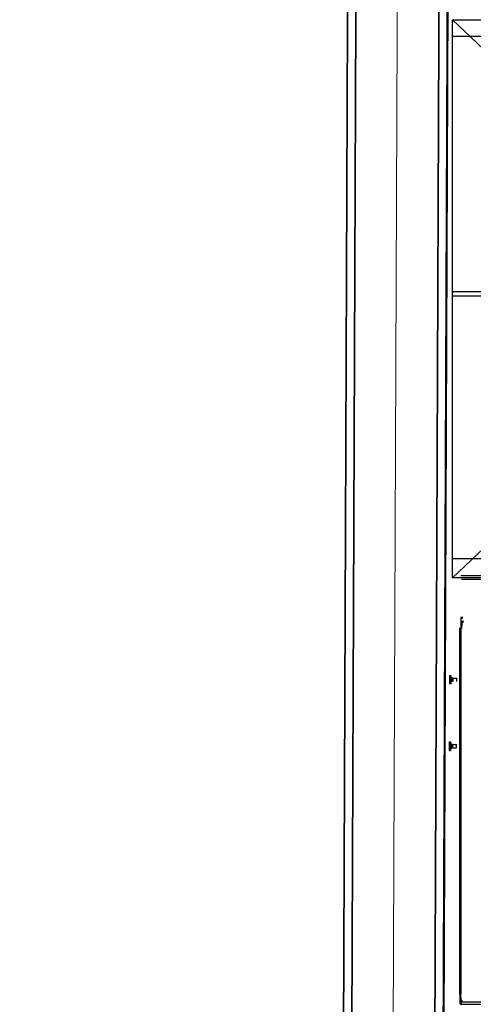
# Model space of a CAD drawing. Header units: millimetres. Extents: x 2950152 to 2989892, y -490837 to -470506.
# Tile 21 of 57: x 2964950 to 2965632, y -481683 to -480202. Entities that reach past the tile are written whole.
import ezdxf

# ---------------------------------------------------------------- set-up
doc = ezdxf.new("R2010")
doc.units = ezdxf.units.MM
doc.header["$LTSCALE"] = 1000
doc.header["$MEASUREMENT"] = 0
doc.linetypes.add('DASHED2', pattern=[0.375, 0.25, -0.125])
doc.linetypes.add('Hidden 2mm', pattern=[3, 2, -1])
doc.layers.get('0').update_dxf_attribs({"linetype": 'CONTINUOUS'})
for name, color, linetype, lineweight in [('A-DETL', 1, 'CONTINUOUS', 15), ('A-WALL-FULL-EXTR', 2, 'CONTINUOUS', 35), ('SYN-I-145PARTITION', 104, 'CONTINUOUS', 20)]:
    doc.layers.add(name, color=color, linetype=linetype, lineweight=lineweight)
doc.layers.add('LV_EQUIPMENT', color=8, linetype='CONTINUOUS')
doc.layers.add('LV_PROJECTION', color=4, linetype='CONTINUOUS')
doc.linetypes.add('BATTING', pattern='A,0.00254,-2.54,[134,ltypeshp.shx,S=2.54,R=0,X=-2.54,Y=0],-5.08,[134,ltypeshp.shx,S=2.54,R=180,X=2.54,Y=0],-2.54', length=10.16254)

# ---------------------------------------------------------------- blocks, each defined once
blk = doc.blocks.new('*X728')
at = {"color": 0}
for p, q in [((17700, 8790.5), (17784.5, 8875)), ((17700, 8852.3), (17722.7, 8875)), ((17830, 8774.9), (17729.9, 8875)), ((17830, 8836.8), (17791.8, 8875)), ((17700, 8728.6), (17830, 8858.6)), ((17830, 8713), (17700, 8843)), ((17700, 8666.7), (17830, 8796.7)), ((17830, 8651.1), (17700, 8781.1)), ((17700, 8604.8), (17830, 8734.8)), ((17830, 8589.3), (17700, 8719.3)), ((17700, 8543), (17830, 8673)), ((17830, 8527.4), (17700, 8657.4)), ((17743.9, 8525), (17830, 8611.1)), ((17770.5, 8525), (17700, 8595.5)), ((17805.8, 8525), (17830, 8549.2)), ((17708.7, 8525), (17700, 8533.7))]:
    blk.add_line(p, q, dxfattribs=at)
blk = doc.blocks.new('2 VAT fryer')
at = {"linetype": 'ByBlock', "lineweight": -2}
for p, q in [((94.1, 482.8), (94.1, 793.4)), ((94.1, 793.4), (123.8, 793.4)), ((123.8, 793.4), (123.8, 482.8)), ((262.3, 793.4), (262.3, 482.8)), ((292.1, 793.4), (262.3, 793.4)), ((292.1, 482.8), (292.1, 793.4)), ((496, 482.8), (496, 793.4)), ((496, 793.4), (525.8, 793.4)), ((525.8, 793.4), (525.8, 482.8)), ((664.4, 793.4), (664.4, 482.8)), ((694.1, 793.4), (664.4, 793.4)), ((694.1, 482.8), (694.1, 793.4)), ((19.8, 111.5), (19.8, 655)), ((19.8, 655), (94.1, 655)), ((123.8, 655), (262.3, 655)), ((292.1, 655), (366.3, 655)), ((366.3, 655), (366.3, 111.5)), ((421.8, 111.5), (421.8, 655)), ((421.8, 655), (496, 655)), ((525.8, 655), (664.4, 655)), ((595.1, 111.5), (595.1, 655)), ((694.1, 655), (768.3, 655)), ((768.3, 655), (768.3, 111.5)), ((19.8, 557), (94.1, 557)), ((123.8, 557), (262.3, 557)), ((193.1, 111.5), (193.1, 557)), ((292.1, 557), (366.3, 557)), ((421.8, 557), (496, 557)), ((525.8, 557), (664.4, 557)), ((694.1, 557), (768.3, 557)), ((44.6, 482.8), (44.6, 136.2)), ((173.3, 482.8), (44.6, 482.8)), ((173.3, 136.2), (173.3, 482.8)), ((212.8, 136.2), (212.8, 482.8)), ((212.8, 482.8), (341.6, 482.8)), ((341.6, 482.8), (341.6, 136.2)), ((446.6, 482.8), (446.6, 136.2)), ((575.3, 482.8), (446.6, 482.8)), ((575.3, 136.2), (575.3, 482.8)), ((614.9, 136.2), (614.9, 482.8)), ((614.9, 482.8), (743.6, 482.8)), ((743.6, 482.8), (743.6, 136.2)), ((44.6, 136.2), (173.3, 136.2)), ((341.6, 136.2), (212.8, 136.2)), ((446.6, 136.2), (575.3, 136.2)), ((743.6, 136.2), (614.9, 136.2)), ((366.3, 111.5), (19.8, 111.5)), ((768.3, 111.5), (421.8, 111.5)), ((396, 62), (0, 62)), ((787.4, 62), (402, 62))]:
    blk.add_line(p, q, dxfattribs=at)
for points in [[(94.1, 762), (0, 762), (0, 0), (396, 0), (396, 762), (292.1, 762)], [(262.3, 762), (123.8, 762)], [(496, 762), (402, 762), (402, 0), (787.4, 0), (787.4, 762), (694.1, 762)], [(664.4, 762), (525.8, 762)]]:
    blk.add_lwpolyline(points, dxfattribs=at)
at = {"linetype": 'ByBlock', "lineweight": -2, "yscale": 0.9899999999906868, "rotation": 180}
for p, xscale, zscale in [((-17478.4, 8922.5), -0.9899999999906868, 0.99), ((17864.6, 8922.5), 0.9899999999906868, 0.9899999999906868), ((-17076.5, 8922.5), -0.9899999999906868, 0.99), ((18266.5, 8922.5), 0.9899999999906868, 0.9899999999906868)]:
    blk.add_blockref('*X728', p, dxfattribs=dict(at, xscale=xscale, zscale=zscale))

msp = doc.modelspace()

# ---------------------------------------------------------------- linework, layer by layer
at = {"lineweight": -2}
msp.add_circle((2970013.8, -481719.3), 9117.6, dxfattribs=at)
at = {"layer": 'A-DETL', "linetype": 'Hidden 2mm'}
for p, q in [((2965585.6, -482000.5), (2965616.8, -474190.7)), ((2965466.7, -474235.1), (2965435.7, -481982.3))]:
    msp.add_line(p, q, dxfattribs=at)
at = {"layer": 'A-DETL', "linetype": 'Hidden 2mm', "ltscale": 30}
msp.add_lwpolyline([(2974623.3, -486162.3), (2965607.9, -488759.6), (2965565.6, -488615.7), (2965590.8, -484927.5), (2965951.9, -484805.7), (2965659.4, -482312.7), (2965586, -482312.2), (2965616.8, -474190.7), (2965554.7, -474043.9), (2971880.7, -471307, -0.433468), (2974633.2, -473078), (2974649.4, -482237.3), (2971418.2, -482237), (2971418.1, -483990.1), (2974623.3, -483990.4), (2974623.3, -484054.9)], format="xyb", dxfattribs=at)
at = {"layer": 'A-WALL-FULL-EXTR'}
msp.add_lwpolyline([(2965616.8, -474190.7), (2965585.6, -482000.5), (2965435.7, -481982.3), (2965466.6, -474235.1), (2965616.8, -474190.7)], dxfattribs=at)
msp.add_lwpolyline([(2965604.3, -474207.4), (2965573.2, -481986.5), (2965448.2, -481971.3), (2965479, -474244.5)], close=True, dxfattribs=at)
at = {"layer": 'LV_EQUIPMENT'}
for p, q in [((2965613.4, -481037.8), (2966064.8, -481037.8)), ((2965825, -481044), (2965614.6, -481044)), ((2965614.8, -481101.2), (2965613.6, -481101.2)), ((2965613.6, -481101.2), (2965613.6, -481107.6)), ((2965614.9, -481099.9), (2965614.9, -481101.1)), ((2965612, -481667.6), (2965612, -481116.6)), ((2965613.5, -481116.6), (2965613.5, -481667.6)), ((2965613.6, -481107.6), (2965613.6, -481117.6)), ((2965613.6, -481107.6), (2965615.1, -481107.6)), ((2965616.1, -481107.2), (2965615.1, -481107.2)), ((2965615.1, -481107.2), (2965615.1, -481113.2)), ((2965615.1, -481117.6), (2965615.1, -481113.2)), ((2965616.1, -481107.1), (2965616.1, -481106.1)), ((2965596.2, -481188.5), (2965596.5, -481188.2)), ((2965596.2, -481188.5), (2965596.2, -481200.9)), ((2965596.5, -481188.2), (2965596.5, -481201.2)), ((2965596.5, -481188.2), (2965598.2, -481188.2)), ((2965598.2, -481188.2), (2965598.2, -481201.2)), ((2965598.2, -481191.5), (2965599.9, -481191.5)), ((2965599.9, -481191.5), (2965599.9, -481198)), ((2965600.2, -481191.8), (2965599.9, -481191.5)), ((2965600.2, -481197.7), (2965600.2, -481191.8)), ((2965600.2, -481192.7), (2965601.2, -481192.7)), ((2965601.2, -481192.2), (2965601.2, -481197.2)), ((2965601.2, -481192.2), (2965606.7, -481192.2)), ((2965606.7, -481192.2), (2965606.7, -481197.2)), ((2965607.2, -481192.7), (2965606.7, -481192.2)), ((2965607.2, -481196.7), (2965607.2, -481192.7)), ((2965595.7, -481288.1), (2965596, -481287.8)), ((2965595.7, -481288.1), (2965595.7, -481300.5)), ((2965596, -481287.8), (2965596, -481300.8)), ((2965596, -481287.8), (2965597.7, -481287.8)), ((2965597.7, -481287.8), (2965597.7, -481300.8)), ((2965597.7, -481291.1), (2965599.4, -481291.1)), ((2965599.4, -481291.1), (2965599.4, -481297.6)), ((2965599.7, -481291.4), (2965599.4, -481291.1)), ((2965599.7, -481297.3), (2965599.7, -481291.4)), ((2965599.7, -481292.3), (2965600.7, -481292.3)), ((2965600.7, -481291.8), (2965600.7, -481296.8)), ((2965600.7, -481291.8), (2965606.2, -481291.8)), ((2965606.2, -481291.8), (2965606.2, -481296.8)), ((2965606.7, -481292.3), (2965606.2, -481291.8)), ((2965606.7, -481296.3), (2965606.7, -481292.3)), ((2965595.7, -481300.5), (2965596, -481300.8)), ((2965596, -481300.8), (2965597.7, -481300.8)), ((2965597.7, -481297.6), (2965599.4, -481297.6)), ((2965599.7, -481297.3), (2965599.4, -481297.6)), ((2965599.7, -481296.3), (2965600.7, -481296.3)), ((2965600.7, -481296.8), (2965606.2, -481296.8)), ((2965606.7, -481296.3), (2965606.2, -481296.8)), ((2965612, -481667.6), (2965612, -481677.6)), ((2965613.5, -481677.6), (2965612, -481677.6)), ((2965612.1, -481677.6), (2965612.1, -481681.3)), ((2965613.5, -481672), (2965613.5, -481667.6)), ((2965613.5, -481672), (2965613.5, -481678)), ((2965614.5, -481678), (2965613.5, -481678)), ((2965614.6, -481678.1), (2965614.6, -481679.1)), ((2965614.6, -481679.1), (2965825, -481679.1)), ((2965613.3, -481681.3), (2965612.1, -481681.3)), ((2965613.4, -481681.4), (2965613.4, -481682.7)), ((2965953.4, -481682.7), (2965613.4, -481682.7))]:
    msp.add_line(p, q, dxfattribs=at)
for points, knots in [([(2965613.6, -481101.2), (2965613.6, -481101.4), (2965614.1, -481101.6), (2965614.8, -481101.9), (2965615.1, -481102), (2965615.5, -481102), (2965615.8, -481102.1)], [-1, -1, -1, -1, -0.297901, -0.297901, -0.297901, 0, 0, 0, 0]), ([(2965615.8, -481102.1), (2965615.4, -481101.9), (2965615, -481101.6), (2965614.9, -481101.3), (2965614.8, -481101.3), (2965614.8, -481101.3), (2965614.8, -481101.2)], [0, 0, 0, 0, 0.859892, 0.859892, 0.859892, 1, 1, 1, 1]), ([(2965615.8, -481102.1), (2965615.6, -481101.7), (2965615.3, -481101.3), (2965615, -481101.2), (2965615, -481101.1), (2965615, -481101.1), (2965614.9, -481101.1)], [0, 0, 0, 0, 0.859892, 0.859892, 0.859892, 1, 1, 1, 1]), ([(2965615.1, -481100), (2965615.2, -481100.2), (2965615.4, -481100.6), (2965615.6, -481101.1), (2965615.7, -481101.4), (2965615.7, -481101.8), (2965615.8, -481102.1)], [-0.8114063, -0.8114063, -0.8114063, -0.8114063, -0.2979009, -0.2979009, -0.2979009, 0, 0, 0, 0]), ([(2965615.2, -481107.4), (2965615.4, -481107.5), (2965615.8, -481107.7), (2965616.2, -481107.8), (2965616.5, -481107.9), (2965616.8, -481108), (2965617.1, -481108.1)], [-0.7742269, -0.7742269, -0.7742269, -0.7742269, -0.2769197, -0.2769197, -0.2769197, 0, 0, 0, 0]), ([(2965617.1, -481108.1), (2965616.8, -481107.6), (2965616.5, -481107.2), (2965616.3, -481107.1), (2965616.2, -481107.1), (2965616.2, -481107.1), (2965616.1, -481107.1)], [0, 0, 0, 0, 0.859892, 0.859892, 0.859892, 1, 1, 1, 1]), ([(2965617.1, -481108.1), (2965616.6, -481107.8), (2965616.2, -481107.6), (2965616.1, -481107.3), (2965616.1, -481107.2), (2965616.1, -481107.2), (2965616.1, -481107.2)], [0, 0, 0, 0, 0.859892, 0.859892, 0.859892, 1, 1, 1, 1]), ([(2965616.3, -481106.2), (2965616.5, -481106.4), (2965616.7, -481106.8), (2965616.8, -481107.2), (2965616.9, -481107.5), (2965617, -481107.8), (2965617.1, -481108.1)], [-0.7742269, -0.7742269, -0.7742269, -0.7742269, -0.2769197, -0.2769197, -0.2769197, 0, 0, 0, 0]), ([(2965613.7, -481677.8), (2965613.8, -481677.7), (2965614.2, -481677.5), (2965614.7, -481677.4), (2965615, -481677.3), (2965615.2, -481677.2), (2965615.5, -481677.1)], [-0.7742269, -0.7742269, -0.7742269, -0.7742269, -0.2769197, -0.2769197, -0.2769197, 0, 0, 0, 0]), ([(2965615.5, -481677.1), (2965615.1, -481677.4), (2965614.7, -481677.6), (2965614.6, -481677.9), (2965614.5, -481677.9), (2965614.5, -481678), (2965614.5, -481678)], [0, 0, 0, 0, 0.859892, 0.859892, 0.859892, 1, 1, 1, 1]), ([(2965615.5, -481677.1), (2965615.3, -481677.6), (2965615, -481678), (2965614.7, -481678.1), (2965614.7, -481678.1), (2965614.6, -481678.1), (2965614.6, -481678.1)], [0, 0, 0, 0, 0.859892, 0.859892, 0.859892, 1, 1, 1, 1]), ([(2965614.6, -481679.1), (2965614.8, -481679.1), (2965615.1, -481678.6), (2965615.3, -481677.9), (2965615.4, -481677.7), (2965615.4, -481677.4), (2965615.5, -481677.1)], [-1, -1, -1, -1, -0.27692, -0.27692, -0.27692, 0, 0, 0, 0]), ([(2965612.2, -481681.2), (2965612.3, -481681), (2965612.7, -481680.8), (2965613.3, -481680.7), (2965613.6, -481680.6), (2965614, -481680.5), (2965614.3, -481680.4)], [-0.8114063, -0.8114063, -0.8114063, -0.8114063, -0.2979009, -0.2979009, -0.2979009, 0, 0, 0, 0]), ([(2965614.3, -481680.4), (2965613.9, -481680.7), (2965613.4, -481680.9), (2965613.3, -481681.2), (2965613.3, -481681.2), (2965613.3, -481681.3), (2965613.3, -481681.3)], [0, 0, 0, 0, 0.859892, 0.859892, 0.859892, 1, 1, 1, 1]), ([(2965614.3, -481680.4), (2965614, -481680.9), (2965613.8, -481681.3), (2965613.5, -481681.4), (2965613.5, -481681.4), (2965613.4, -481681.4), (2965613.4, -481681.4)], [0, 0, 0, 0, 0.859892, 0.859892, 0.859892, 1, 1, 1, 1]), ([(2965613.5, -481682.6), (2965613.7, -481682.4), (2965613.9, -481682), (2965614, -481681.4), (2965614.1, -481681.1), (2965614.2, -481680.8), (2965614.3, -481680.4)], [-0.8114063, -0.8114063, -0.8114063, -0.8114063, -0.2979009, -0.2979009, -0.2979009, 0, 0, 0, 0])]:
    msp.add_open_spline(points, degree=3, knots=knots, dxfattribs=at)
for points in [[(2965614.9, -481099.9), (2965615, -481099.9), (2965615, -481099.9), (2965615.1, -481100)], [(2965615.1, -481107.2), (2965615.1, -481107.2), (2965615.1, -481107.3), (2965615.2, -481107.4)], [(2965616.1, -481106.1), (2965616.2, -481106.1), (2965616.3, -481106.1), (2965616.3, -481106.2)], [(2965613.5, -481678), (2965613.5, -481678), (2965613.6, -481677.9), (2965613.7, -481677.8)], [(2965612.1, -481681.3), (2965612.1, -481681.3), (2965612.1, -481681.2), (2965612.2, -481681.2)], [(2965613.4, -481682.7), (2965613.4, -481682.7), (2965613.5, -481682.6), (2965613.5, -481682.6)]]:
    msp.add_open_spline(points, degree=3, dxfattribs=at)
at = {"layer": 'LV_PROJECTION', "linetype": 'DASHED2', "ltscale": 300}
for p, q in [((2966484.8, -481041.2), (2965601.1, -480202.6)), ((2965601.1, -481041.2), (2966484.8, -480202.6))]:
    msp.add_line(p, q, dxfattribs=at)
msp.add_lwpolyline([(2966484.8, -480202.6), (2966484.8, -481041.2), (2965601.1, -481041.2), (2965601.1, -480202.6)], close=True, dxfattribs=at)
at = {"layer": 'SYN-I-145PARTITION', "color": 252, "linetype": 'BATTING', "ltscale": 0.05}
msp.add_lwpolyline([(2965510.7, -481970.1), (2965541.7, -474225.9)], dxfattribs=at)

# ---------------------------------------------------------------- block references
at = {"layer": 'LV_EQUIPMENT', "xscale": -0.99822, "yscale": 0.99822, "zscale": 0.99822, "rotation": 270.0000000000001}
msp.add_blockref('2 VAT fryer', (2965601.1, -481012.8), dxfattribs=at)

doc.saveas('drawing.dxf')
